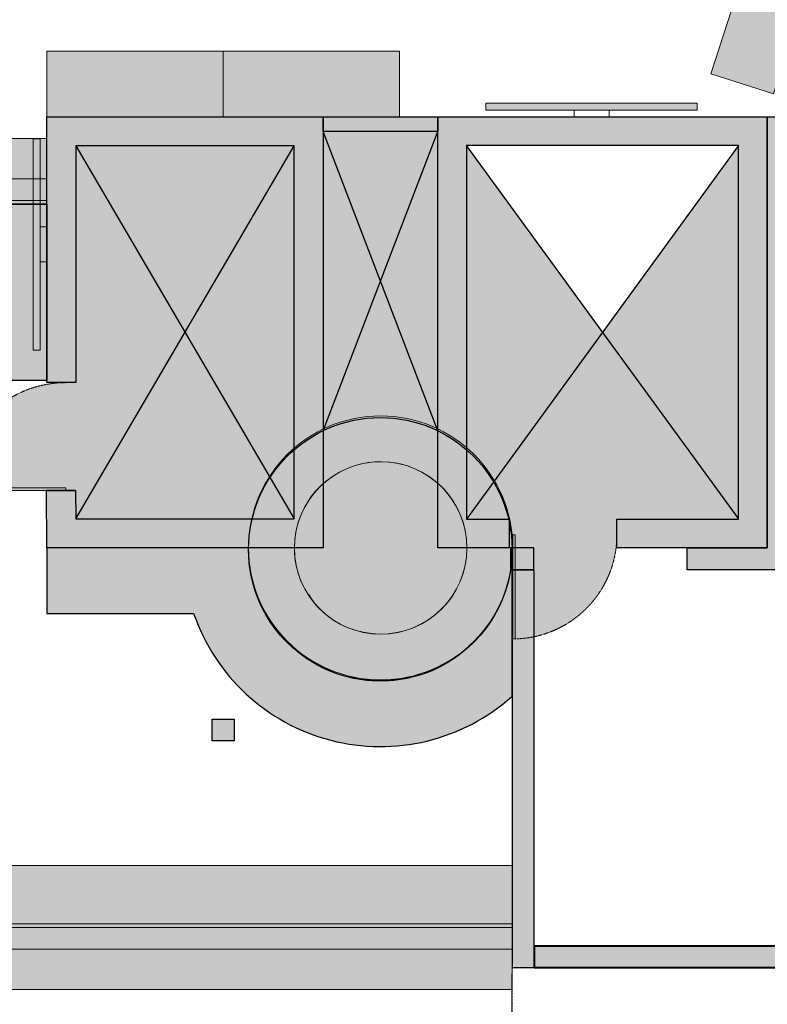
# Model space of a CAD drawing. Header units: millimetres. Extents: x 31882 to 271790, y -35693 to 24917.
# Tile 225 of 256: x 92544 to 97753, y 8900 to 15766. Entities that reach past the tile are written whole.
import ezdxf

# ---------------------------------------------------------------- set-up
doc = ezdxf.new("R2010")
doc.units = ezdxf.units.MM
doc.header["$MEASUREMENT"] = 0
doc.linetypes.add('( Dashed )', pattern=[0.75, 0.5, -0.25])
doc.linetypes.add('DASHED', pattern=[19.05, 12.7, -6.35])
for name, color, linetype, lineweight in [('00 Structural', 2, 'Continuous', 25), ('02 Furniture', 14, 'Continuous', 25), ('02_Elevation 00', 8, 'Continuous', 9), ('A - TEXT', 7, 'Continuous', 13), ('Furniture', 14, 'Continuous', 9), ('Grey', 8, 'Continuous', 9), ('LEVEL-F-OVERALL LAYOUT$0$A-DETL', 251, 'Continuous', 15), ('LEVEL-F-OVERALL LAYOUT$0$A-FLOR-HRAL', 251, 'Continuous', 13), ('LEVEL-F-OVERALL LAYOUT$0$C-COLS', 251, 'Continuous', 13), ('WALL', 7, 'Continuous', 40)]:
    doc.layers.add(name, color=color, linetype=linetype, lineweight=lineweight)

# ---------------------------------------------------------------- blocks, each defined once
blk = doc.blocks.new('steel cols')
at = {"layer": '00 Structural', "ltscale": 0.25}
h = blk.add_hatch(color=10, dxfattribs=at)
h.dxf.hatch_style = 1
h.paths.add_polyline_path([(1723381.98, -77443.61), (1723381.98, -77449.61), (1723387.98, -77449.61), (1723387.98, -77443.61)])
blk.add_lwpolyline([(1723381.98, -77443.61), (1723387.98, -77443.61), (1723387.98, -77449.61), (1723381.98, -77449.61)], close=True, dxfattribs=at)
blk = doc.blocks.new('hbauiarhg')
at = {"transparency": 33554687}
h = blk.add_hatch(color=208, dxfattribs=at)
h.dxf.hatch_style = 1
h.paths.add_polyline_path([(973.13, 1344.16), (974.13, 1344.16), (974.13, 1302.08), (973.13, 1302.08)])
at = {"layer": '02_Elevation 00', "ltscale": 25}
blk.add_lwpolyline([(973.13, 1344.16), (974.13, 1344.16), (974.13, 1302.08), (973.13, 1302.08)], close=True, dxfattribs=at)
at = {"layer": 'Grey', "linetype": '( Dashed )', "ltscale": 0.2}
blk.add_arc((974.13, 1344.16), 42.08, 180, 270, dxfattribs=at)
blk = doc.blocks.new('cut elements')
at = {"ltscale": 0.25}
h = blk.add_hatch(color=253, dxfattribs=at)
h.dxf.hatch_style = 1
h.paths.add_polyline_path([(307.78, -279.12), (292, -279.16), (292, -334.52, -0.055626), (299.96, -335.49), (299.96, -287.12), (307.78, -287.08)])
h = blk.add_hatch(color=253, dxfattribs=at)
h.dxf.hatch_style = 1
h.paths.add_polyline_path([(410.36, -279.16), (337.37, -279.13), (337.37, -287.09), (402.4, -287.12), (402.4, -347), (318.94, -347, -0.06617), (324.17, -354.96), (410.36, -354.96)])
h = blk.add_hatch(color=253, dxfattribs=at)
h.dxf.hatch_style = 1
h.paths.add_polyline_path([(327.77, -370.68, 1), (255.45, -370.68, 1)])
h = blk.add_hatch(color=253, dxfattribs=at)
h.dxf.hatch_style = 1
h.paths.add_polyline_path([(292, -405.99), (292, -386.46), (410.36, -386.46), (410.36, -476.83), (292, -476.83), (292, -435.58), (299.89, -435.58), (299.89, -468.94), (402.47, -468.94), (402.47, -394.35), (299.89, -394.35), (299.89, -405.99)])
blk.add_line((307.78, -287.05), (307.78, -279.14), dxfattribs=at)
at = {"color": 14, "ltscale": 0.25}
for p, q in [((299.96, -287.12), (402.4, -347)), ((402.4, -287.12), (299.96, -347)), ((402.47, -468.94), (299.89, -394.35)), ((300.03, -468.94), (402.47, -394.35))]:
    blk.add_line(p, q, dxfattribs=at)
at = {"layer": '00 Structural', "ltscale": 0.25}
for points in [[(337.37, -287.12), (337.37, -279.13), (410.36, -279.16), (410.36, -354.96), (292, -354.96), (292, -279.16), (307.78, -279.12), (307.78, -287.08), (299.96, -287.12), (299.96, -347), (402.4, -347), (402.4, -287.12), (337.37, -287.09)], [(307.78, -287.08), (307.78, -279.12)]]:
    blk.add_lwpolyline(points, dxfattribs=at)
blk.add_lwpolyline([(292, -405.99), (292, -386.46), (410.36, -386.46), (410.36, -476.83), (292, -476.83), (292, -435.58), (299.89, -435.58), (299.89, -468.94), (402.47, -468.94), (402.47, -394.35), (299.89, -394.35), (299.89, -405.99)], close=True, dxfattribs=at)
blk.add_circle((291.61, -370.68), 36.16, dxfattribs=at)
at = {"layer": 'Grey'}
for p, xscale, yscale, zscale, rotation in [((992.73, 660.78), 0.7031476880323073, 0.7031476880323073, 0.7031476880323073, 180), ((-617.91, -1069.01), -0.6796147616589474, 0.6796147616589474, 0.6796147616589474, 270)]:
    blk.add_blockref('hbauiarhg', p, dxfattribs=dict(at, xscale=xscale, yscale=yscale, zscale=zscale, rotation=rotation))
blk = doc.blocks.new('r4ttwt')
at = {"ltscale": 0.25}
h = blk.add_hatch(color=255, dxfattribs=at)
h.dxf.hatch_style = 1
h.paths.add_polyline_path([(1719183.86, -78869.72, -0.994661), (1719111.54, -78869.34, -0.002677), (1719111.54, -78868.95), (1719056.19, -78868.95), (1719056.19, -78886.95), (1719096.48, -78886.95, 0.536793), (1719183.86, -78909.66)])
at = {"layer": '02 Furniture', "ltscale": 0.25}
h = blk.add_hatch(color=255, dxfattribs=at)
h.dxf.hatch_style = 1
h.paths.add_polyline_path([(1719056.19, -78774.59), (1719056.19, -78822.99), (1719038.19, -78822.99), (1719038.19, -78774.59)])
at = {"layer": 'Grey', "ltscale": 0.25}
h = blk.add_hatch(color=255, dxfattribs=at)
h.dxf.hatch_style = 1
edge = h.paths.add_edge_path()
edge.add_line((1719056.19, -78756.59), (1718972.19, -78756.59))
edge.add_arc((1718972.19, -78798.59), 42, 90, 180)
edge.add_line((1718930.19, -78798.59), (1718930.19, -78948.16))
edge.add_arc((1718972.19, -78948.16), 42, 180, 270)
edge.add_line((1718972.19, -78990.16), (1719002.19, -78990.16))
edge.add_line((1719002.19, -78990.16), (1719002.19, -78972.16))
edge.add_line((1719002.19, -78972.16), (1718972.19, -78972.16))
edge.add_arc((1718972.19, -78948.16), 24, 180, 270, ccw=False)
edge.add_line((1718948.19, -78948.16), (1718948.19, -78798.59))
edge.add_arc((1718972.19, -78798.59), 24, 90, 180, ccw=False)
edge.add_line((1718972.19, -78774.59), (1719056.19, -78774.59))
edge.add_line((1719056.19, -78774.59), (1719056.19, -78756.59))
h = blk.add_hatch(color=209, dxfattribs=at)
h.dxf.hatch_style = 1
edge = h.paths.add_edge_path()
edge.add_line((1719183.86, -78972.16), (1719183.86, -78956.16))
edge.add_line((1719183.86, -78956.16), (1718972.19, -78956.16))
edge.add_arc((1718972.19, -78948.16), 8, 180, 270, ccw=False)
edge.add_line((1718964.19, -78948.16), (1718964.19, -78798.59))
edge.add_arc((1718972.19, -78798.59), 8, 90, 180, ccw=False)
edge.add_line((1718972.19, -78790.59), (1719008.19, -78790.59))
edge.add_line((1719008.19, -78790.59), (1719008.19, -78774.59))
edge.add_line((1719008.19, -78774.59), (1718972.19, -78774.59))
edge.add_arc((1718972.19, -78798.59), 24, 90, 180)
edge.add_line((1718948.19, -78798.59), (1718948.19, -78948.16))
edge.add_arc((1718972.19, -78948.16), 24, 180, 270)
edge.add_line((1718972.19, -78972.16), (1719183.86, -78972.16))
at = {"layer": 'Grey', "ltscale": 0.25, "true_color": 0xffffff}
h = blk.add_hatch(color=7, dxfattribs=at)
h.dxf.hatch_style = 1
h.paths.add_polyline_path([(1719183.86, -78990.16), (1719032.21, -78990.16), (1719032.21, -78972.16), (1719183.86, -78972.16)])
at = {"ltscale": 0.25}
blk.add_line((1719056.19, -78774.59), (1719032.19, -78774.59), dxfattribs=at)
at = {"color": 14, "ltscale": 0.25}
for points in [[(1719032.19, -78774.59), (1719056.19, -78774.59)], [(1719044.19, -78774.59), (1719056.19, -78774.59)]]:
    blk.add_lwpolyline(points, dxfattribs=at)
at = {"layer": '02 Furniture', "color": 14, "ltscale": 0.25}
blk.add_lwpolyline([(1719056.19, -78774.59), (1719056.19, -78822.99), (1719038.19, -78822.99), (1719038.19, -78774.59)], close=True, dxfattribs=at)
for points in [[(1719183.86, -78868.95, -1.010764), (1719111.54, -78868.95), (1719056.19, -78868.95), (1719056.19, -78886.95), (1719096.48, -78886.95)], [(1719096.48, -78886.95, 0.536793), (1719183.86, -78909.66), (1719183.86, -78868.95)]]:
    blk.add_lwpolyline(points, format="xyb", dxfattribs=at)
at = {"layer": 'Grey', "color": 14, "ltscale": 0.25}
blk.add_lwpolyline([(1719056.19, -78756.59), (1718972.19, -78756.59, 0.414214), (1718930.19, -78798.59), (1718930.19, -78948.16, 0.414214), (1718972.19, -78990.16), (1719002.19, -78990.16), (1719002.19, -78972.16), (1718972.19, -78972.16, -0.414214), (1718948.19, -78948.16), (1718948.19, -78798.59, -0.414214), (1718972.19, -78774.59), (1719056.19, -78774.59)], format="xyb", close=True, dxfattribs=at)
at = {"layer": 'Grey', "linetype": '( Dashed )', "ltscale": 0.2}
blk.add_lwpolyline([(1719056.19, -78773.59), (1718972.19, -78773.59, 0.414214), (1718947.19, -78798.59), (1718947.19, -78948.16, 0.414214), (1718972.19, -78973.16), (1719002.19, -78973.16), (1719002.19, -78979.16), (1718972.19, -78979.16, -0.414214), (1718941.19, -78948.16), (1718941.19, -78798.59, -0.414214), (1718972.19, -78767.59), (1719056.19, -78767.59)], format="xyb", close=True, dxfattribs=at)
at = {"layer": 'Grey', "color": 14, "linetype": '( Dashed )', "ltscale": 0.2}
blk.add_lwpolyline([(1719183.86, -78972.16), (1719183.86, -78956.16), (1718972.19, -78956.16, -0.414214), (1718964.19, -78948.16), (1718964.19, -78798.59, -0.414214), (1718972.19, -78790.59), (1719008.19, -78790.59), (1719008.19, -78774.59), (1718972.19, -78774.59, 0.414214), (1718948.19, -78798.59), (1718948.19, -78948.16, 0.414214), (1718972.19, -78972.16)], format="xyb", close=True, dxfattribs=at)
at = {"layer": 'Grey', "ltscale": 0.25}
blk.add_lwpolyline([(1719183.86, -78990.16), (1719032.21, -78990.16), (1719032.21, -78972.16), (1719183.86, -78972.16)], close=True, dxfattribs=at)
at = {"layer": 'Grey', "linetype": '( Dashed )', "ltscale": 0.2}
blk.add_lwpolyline([(1719183.86, -78973.16), (1719032.21, -78973.16), (1719032.21, -78979.16), (1719183.86, -78979.16)], close=True, dxfattribs=at)
at = {"layer": '00 Structural', "rotation": 90}
blk.add_blockref('cut elements', (1718777.03, -79160.95), dxfattribs=at)

msp = doc.modelspace()

# ---------------------------------------------------------------- hatches: boundary and pattern name
at = {"ltscale": 0.25}
h = msp.add_hatch(color=207, dxfattribs=at)
h.dxf.hatch_style = 1
h.paths.add_polyline_path([(97265.6, 15185.1), (95792.4, 15185.1), (95792.4, 15134.3), (97265.6, 15134.3)])
h = msp.add_hatch(color=206, dxfattribs=at)
h.dxf.hatch_style = 1
h.paths.add_polyline_path([(97753.1, 12082.6), (97752.9, 15089), (97956.1, 15089), (97956.3, 11930.2), (97194.3, 11930.2), (97194.3, 12082.6)])
h = msp.add_hatch(color=209, dxfattribs=at)
h.dxf.hatch_style = 1
h.paths.add_polyline_path([(95457.6, 14987.4), (94657.5, 14987.4), (95057.5, 13943.5)])
h = msp.add_hatch(color=209, dxfattribs=at)
h.dxf.hatch_style = 1
h.paths.add_polyline_path([(94657.5, 14987.4), (94657.5, 12900), (95057.5, 13943.5)])
h = msp.add_hatch(color=209, dxfattribs=at)
h.dxf.hatch_style = 1
h.paths.add_polyline_path([(95457.6, 14987.4), (95057.5, 13943.5), (95457.6, 12899.1)])
h = msp.add_hatch(color=207, dxfattribs=at)
h.dxf.hatch_style = 1
h.paths.add_polyline_path([(92636.2, 14935.9), (92636.2, 13462.7), (92687, 13462.7), (92687, 14935.9)])
h = msp.add_hatch(color=209, dxfattribs=at)
h.dxf.hatch_style = 1
h.paths.add_polyline_path([(93694.9, 13585.8), (92934.5, 14886.8), (92933.7, 13235.1), (92864.5, 13235.1, 0.40727), (92113.1, 12501.3), (92864.5, 12501.3), (92864.5, 12483.5), (92933.3, 12483.5), (92934.5, 12284.8)])
h = msp.add_hatch(color=209, dxfattribs=at)
h.dxf.hatch_style = 1
h.paths.add_polyline_path([(94455.3, 14886.8), (92934.5, 14886.8), (93694.9, 13585.8)])
h = msp.add_hatch(color=209, dxfattribs=at)
h.dxf.hatch_style = 1
h.paths.add_polyline_path([(94455.3, 14886.8), (93694.9, 13585.8), (94286.6, 12573.4, -0.070228), (94455.3, 12767)])
h = msp.add_hatch(color=209, dxfattribs=at)
h.dxf.hatch_style = 1
h.paths.add_polyline_path([(95658, 14888.6), (95658, 12767, -0.08039), (95846.3, 12542), (96606, 13586.7)])
h = msp.add_hatch(color=209, dxfattribs=at)
h.dxf.hatch_style = 1
h.paths.add_polyline_path([(97552.7, 14888.6), (96606, 13586.7), (97552.7, 12286.6)])
h = msp.add_hatch(color=209, dxfattribs=at)
h.dxf.hatch_style = 1
h.paths.add_polyline_path([(95057.5, 13943.5), (94657.5, 12900, -0.229221), (95457.6, 12899.1)], flags=17)
h = msp.add_hatch(color=209, dxfattribs=at)
h.dxf.hatch_style = 1
h.paths.add_polyline_path([(93694.9, 13585.8), (92934.5, 12284.8), (94163, 12284.8, -0.086071), (94286.6, 12573.4)], flags=17)
h = msp.add_hatch(color=209, dxfattribs=at)
h.dxf.hatch_style = 1
h.paths.add_polyline_path([(96606, 13586.7), (95846.3, 12542, -0.076444), (95950.8, 12283), (95953.7, 12283), (95953.7, 12270.5, -0.051615), (95975.1, 12082.6), (95978.8, 12082.6), (95978.8, 12174.4), (95996.1, 12174.4), (95996.1, 12082.6), (96127.5, 12082.6), (96127.5, 11930.4), (96127.5, 11930.2), (96128, 11930.2), (96128, 11463.4, 0.354843), (96705.3, 12174.4), (96705.3, 12283), (97552.7, 12283), (97552.7, 12286.6)])
h = msp.add_hatch(color=206, dxfattribs=at)
h.dxf.hatch_style = 1
h.paths.add_polyline_path([(96127.5, 12082.6), (95964.1, 12082.6), (95964.1, 11930.4), (96127.5, 11930.4)])
h = msp.add_hatch(color=206, dxfattribs=at)
h.dxf.hatch_style = 1
h.paths.add_polyline_path([(95975.6, 9156.3), (96128, 9156.3), (96128, 9306.3), (96128, 11203.5), (96127.5, 11203.5), (96127.5, 11930.2), (95997.3, 11930.4), (95975.6, 11930.4)])
h = msp.add_hatch(color=206, dxfattribs=at)
h.dxf.hatch_style = 1
h.paths.add_polyline_path([(96128, 9306.3), (96128, 9156.3), (100923.6, 9156.3), (100923.6, 9306.3)])
at = {"layer": '00 Structural', "ltscale": 0.25}
h = msp.add_hatch(color=253, dxfattribs=at)
h.dxf.hatch_style = 1
h.paths.add_polyline_path([(95457.6, 14987.4), (95457.6, 15089), (94657.5, 15089), (94657.5, 14987.4)])
h = msp.add_hatch(color=209, dxfattribs=at)
h.dxf.hatch_style = 1
h.paths.add_polyline_path([(94657.5, 12900, -0.112884), (95056.7, 12991.3, -0.113402), (95457.6, 12899.1), (95057.5, 13943.5)])
h.paths.add_polyline_path([(94657.5, 14987.4), (94657.5, 12900), (95057.5, 13943.5)])
h.paths.add_polyline_path([(94657.5, 14987.4), (95057.5, 13943.5), (95457.6, 14987.4)])
h.paths.add_polyline_path([(95057.5, 13943.5), (95457.6, 12899.1), (95457.6, 14987.4)])
at = {"layer": 'Furniture', "ltscale": 0.25}
h = msp.add_hatch(color=255, dxfattribs=at)
h.dxf.hatch_style = 1
h.paths.add_polyline_path([(98173.3, 16418), (97795.6, 15248.1), (97360.5, 15388.6), (97738.3, 16558.5)])
h = msp.add_hatch(color=255, dxfattribs=at)
h.dxf.hatch_style = 1
h.paths.add_polyline_path([(92732.3, 15089), (93961.7, 15089), (93961.7, 15546.2), (92732.3, 15546.2)])
h = msp.add_hatch(color=255, dxfattribs=at)
h.dxf.hatch_style = 1
h.paths.add_polyline_path([(95191, 15089), (93961.7, 15089), (93961.7, 15546.2), (95191, 15546.2)])

# ---------------------------------------------------------------- linework, layer by layer
at = {"color": 14, "linetype": 'DASHED', "ltscale": 0.025}
msp.add_line((95973.9, 9112.3), (95973.9, 3215.7), dxfattribs=at)
at = {"layer": '00 Structural', "ltscale": 0.25}
for p, q in [((94657.5, 12900), (95457.6, 14987.4)), ((95457.6, 12899.1), (94657.5, 14987.4))]:
    msp.add_line(p, q, dxfattribs=at)
for points in [[(94657.5, 14987.4), (94657.5, 15089), (95457.6, 15089), (95457.6, 14987.4)], [(97753.1, 12082.6), (97752.9, 15089), (97956.1, 15089), (97956.3, 11930.2), (97194.3, 11930.2), (97194.3, 12082.6)], [(96127.5, 12082.6), (95964.1, 12082.6), (95964.1, 11930.4), (96127.5, 11930.4)]]:
    msp.add_lwpolyline(points, close=True, dxfattribs=at)
msp.add_lwpolyline([(96128, 9156.3), (96128, 11930.2), (95975.6, 11930.4), (95975.6, 9156.3), (100923.6, 9156.3)], dxfattribs=at)
at = {"layer": '02_Elevation 00', "ltscale": 0.25}
msp.add_line((95973.9, 9112.3), (95973.9, 3215.7), dxfattribs=at)
msp.add_circle((95059.1, 12082.6), 601.3, dxfattribs=at)
at = {"layer": 'A - TEXT', "ltscale": 0.25}
msp.add_line((95997.5, 15134.3), (95965.4, 15134.3), dxfattribs=at)
at = {"layer": 'Furniture', "color": 14, "ltscale": 0.25}
for points in [[(98173.3, 16418), (97795.6, 15248.1), (97360.5, 15388.6), (97738.3, 16558.5)], [(92732.3, 15089), (93961.7, 15089), (93961.7, 15546.2), (92732.3, 15546.2)], [(95191, 15089), (93961.7, 15089), (93961.7, 15546.2), (95191, 15546.2)]]:
    msp.add_lwpolyline(points, close=True, dxfattribs=at)
at = {"layer": 'Furniture', "ltscale": 0.25}
for points in [[(96406.6, 15134.3), (96651.4, 15134.3), (96651.4, 15089), (96406.6, 15089)], [(92687, 14076.9), (92687, 14321.7), (92732.2, 14321.7), (92732.2, 14076.9)]]:
    msp.add_lwpolyline(points, close=True, dxfattribs=at)
at = {"layer": 'Grey', "ltscale": 0.25}
for points in [[(97265.6, 15185.1), (95792.4, 15185.1), (95792.4, 15134.3), (97265.6, 15134.3), (97265.6, 15185.1)], [(92636.2, 14935.9), (92636.2, 13462.7), (92687, 13462.7), (92687, 14935.9), (92636.2, 14935.9)]]:
    msp.add_lwpolyline(points, dxfattribs=at)
at = {"layer": 'LEVEL-F-OVERALL LAYOUT$0$A-DETL'}
msp.add_arc((95005.8, 12021.2), 520.4, 210.47735, 235.11626, dxfattribs=at)
at = {"layer": 'LEVEL-F-OVERALL LAYOUT$0$A-FLOR-HRAL'}
msp.add_circle((95059.1, 12082.6), 920.6, dxfattribs=at)
at = {"layer": 'LEVEL-F-OVERALL LAYOUT$0$C-COLS'}
for start, end in [(66.6, 211.19672), (246.6, 66.6), (222.31098, 230.23636), (230.26424, 246.6)]:
    msp.add_arc((95059.1, 12082.6), 601.3, start, end, dxfattribs=at)
at = {"layer": 'WALL', "color": 2}
msp.add_lwpolyline([(100923.6, 9156.3), (100923.6, 9306.3), (96128, 9306.3), (96128, 9156.3)], close=True, dxfattribs=at)

# ---------------------------------------------------------------- block references
at = {"xscale": 25.4, "yscale": 25.4, "zscale": 25.4}
msp.add_blockref('r4ttwt', (-43571294.9, 2015353.9), dxfattribs=at)
at = {"layer": '00 Structural', "xscale": 25.4, "yscale": 25.4, "zscale": 25.4, "rotation": 90}
msp.add_blockref('cut elements', (85641.6, 4665.9), dxfattribs=at)
msp.add_blockref('cut elements', (85641.6, 4665.9), dxfattribs=at)
at = {"layer": '00 Structural', "xscale": 25.4, "yscale": 25.4, "zscale": 25.4}
msp.add_blockref('steel cols', (-43680016.8, 1977956.4), dxfattribs=at)

doc.saveas('drawing.dxf')
